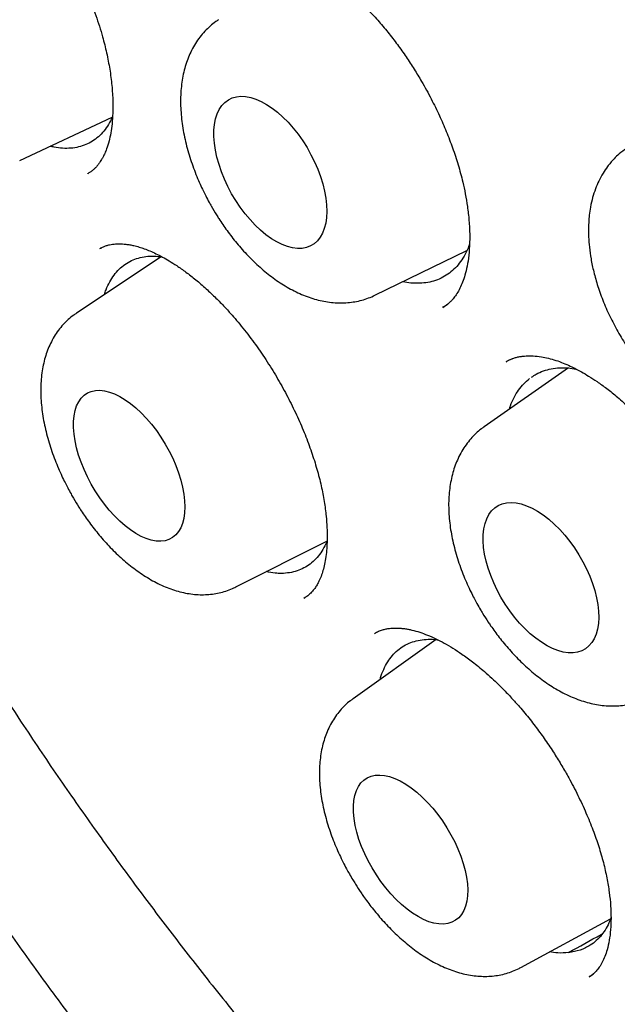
# Model space of a CAD drawing. Header units: millimetres. Extents: x 8 to 676, y 12 to 869.
# Tile 22 of 75: x 596.53 to 600.9, y 353.69 to 360.89. Entities that reach past the tile are written whole.
import ezdxf

# ---------------------------------------------------------------- set-up
doc = ezdxf.new("R2010")
doc.units = ezdxf.units.MM

msp = doc.modelspace()

# ---------------------------------------------------------------- linework, layer by layer
at = {"color": 7, "linetype": 'Continuous', "lineweight": 30}
for p, q in [((596.5332, 359.8576), (597.2091, 360.1724)), ((597.0296, 359.7607), (597.0282, 359.7601)), ((597.1186, 359.2125), (597.1332, 359.2192)), ((597.5671, 359.1533), (596.9474, 358.7402)), ((599.1286, 358.8714), (599.801, 359.1994)), ((599.6298, 358.7863), (599.6239, 358.7822)), ((599.6243, 358.7816), (599.6629, 358.8079)), ((600.0892, 358.3848), (600.0907, 358.3856)), ((600.133, 358.4076), (600.0895, 358.3858)), ((600.5436, 358.3397), (599.9285, 357.9105)), ((598.1132, 356.7389), (598.7778, 357.0739)), ((598.6188, 356.6616), (598.6085, 356.6542)), ((599.576, 356.3536), (598.9689, 355.9213)), ((599.1273, 356.3989), (599.1324, 356.4024)), ((600.1953, 353.9567), (600.8503, 354.3123)), ((600.7012, 353.8941), (600.6944, 353.8894)), ((600.695, 353.8881), (600.7261, 353.9112))]:
    msp.add_line(p, q, dxfattribs=at)
at = {"color": 7, "linetype": 'Continuous', "lineweight": 30, "flags": 128}
for points in [[(597.9527, 360.0314), (597.9529, 360.0776), (597.957, 360.1209), (597.9649, 360.1609), (597.9765, 360.1973), (597.9918, 360.2296), (598.0105, 360.2577), (598.0326, 360.2812), (598.0577, 360.2999), (598.0857, 360.3137), (598.1163, 360.3224), (598.1493, 360.3259), (598.1842, 360.3243), (598.2209, 360.3174), (598.2588, 360.3055), (598.2978, 360.2885), (598.3374, 360.2667), (598.3772, 360.2402), (598.417, 360.2094), (598.4562, 360.1744), (598.4946, 360.1357), (598.5318, 360.0935), (598.5674, 360.0484), (598.6011, 360.0006), (598.6326, 359.9506), (598.6616, 359.899), (598.6879, 359.8462), (598.7111, 359.7926), (598.7311, 359.7388), (598.7477, 359.6854), (598.7607, 359.6327), (598.77, 359.5812), (598.7755, 359.5316), (598.7772, 359.4841), (598.775, 359.4393), (598.769, 359.3976), (598.7592, 359.3594), (598.7458, 359.325), (598.7287, 359.2948), (598.7083, 359.269), (598.6847, 359.2478), (598.6581, 359.2316), (598.6287, 359.2203), (598.5969, 359.2142), (598.5629, 359.2132), (598.5271, 359.2175), (598.4898, 359.2269), (598.4513, 359.2414), (598.4119, 359.2608), (598.3722, 359.285), (598.3323, 359.3136), (598.2928, 359.3466), (598.2539, 359.3835), (598.2161, 359.424), (598.1797, 359.4677), (598.145, 359.5142), (598.1123, 359.5631), (598.082, 359.614), (598.0544, 359.6663), (598.0296, 359.7195), (598.008, 359.7733), (597.9897, 359.827), (597.9748, 359.8801), (597.9637, 359.9322), (597.9563, 359.9828), (597.9527, 360.0314)], [(597.3043, 358.1074), (597.3436, 358.0794), (597.3829, 358.0471), (597.4216, 358.0109), (597.4596, 357.9711), (597.4963, 357.928), (597.5316, 357.8821), (597.5649, 357.8338), (597.5961, 357.7836), (597.6249, 357.7318), (597.6509, 357.6791), (597.674, 357.6258), (597.6939, 357.5726), (597.7104, 357.5198), (597.7233, 357.468), (597.7327, 357.4177), (597.7383, 357.3693), (597.7401, 357.3233), (597.7381, 357.2801), (597.7324, 357.2401), (597.7229, 357.2037), (597.7097, 357.1712), (597.6931, 357.143), (597.6731, 357.1192), (597.6499, 357.1002), (597.6238, 357.0861), (597.5949, 357.077), (597.5636, 357.073), (597.5301, 357.0742), (597.4948, 357.0805), (597.458, 357.0919), (597.4201, 357.1082), (597.3813, 357.1294), (597.342, 357.1552), (597.3027, 357.1854), (597.2637, 357.2197), (597.2253, 357.2578), (597.1879, 357.2993), (597.1519, 357.3438), (597.1175, 357.391), (597.0852, 357.4403), (597.0552, 357.4913), (597.0277, 357.5436), (597.0032, 357.5967), (596.9817, 357.65), (596.9635, 357.7031), (596.9487, 357.7554), (596.9375, 357.8066), (596.9301, 357.856), (596.9263, 357.9033), (596.9264, 357.9479), (596.9303, 357.9896), (596.9379, 358.0278), (596.9492, 358.0623), (596.9641, 358.0927), (596.9825, 358.1187), (597.0041, 358.1401), (597.0288, 358.1567), (597.0563, 358.1683), (597.0865, 358.1748), (597.1189, 358.1762), (597.1533, 358.1725), (597.1894, 358.1636), (597.2268, 358.1498), (597.2653, 358.131), (597.3043, 358.1074)], [(600.3183, 357.2925), (600.3591, 357.2654), (600.3998, 357.234), (600.4399, 357.1986), (600.4791, 357.1595), (600.5171, 357.1172), (600.5534, 357.0719), (600.5877, 357.0242), (600.6197, 356.9745), (600.6492, 356.9231), (600.6758, 356.8707), (600.6992, 356.8177), (600.7194, 356.7646), (600.736, 356.7119), (600.7489, 356.6601), (600.7581, 356.6096), (600.7634, 356.561), (600.7647, 356.5146), (600.7621, 356.471), (600.7556, 356.4306), (600.7452, 356.3936), (600.731, 356.3605), (600.7133, 356.3316), (600.692, 356.3071), (600.6675, 356.2872), (600.64, 356.2722), (600.6097, 356.2622), (600.5768, 356.2573), (600.5418, 356.2575), (600.505, 356.2629), (600.4666, 356.2733), (600.4271, 356.2887), (600.3867, 356.3089), (600.346, 356.3338), (600.3052, 356.3631), (600.2647, 356.3966), (600.225, 356.4338), (600.1864, 356.4746), (600.1493, 356.5184), (600.1139, 356.565), (600.0807, 356.6138), (600.0499, 356.6644), (600.0218, 356.7163), (599.9968, 356.7691), (599.975, 356.8222), (599.9566, 356.8752), (599.9418, 356.9275), (599.9307, 356.9787), (599.9235, 357.0283), (599.9202, 357.0759), (599.9208, 357.1209), (599.9254, 357.163), (599.9339, 357.2017), (599.9461, 357.2368), (599.9621, 357.2678), (599.9816, 357.2946), (600.0045, 357.3168), (600.0306, 357.3342), (600.0596, 357.3467), (600.0912, 357.3542), (600.1251, 357.3565), (600.1611, 357.3538), (600.1987, 357.3459), (600.2378, 357.3329), (600.2777, 357.3151), (600.3183, 357.2925)], [(599.3541, 355.2971), (599.3944, 355.2697), (599.4347, 355.238), (599.4745, 355.2024), (599.5136, 355.1633), (599.5515, 355.1209), (599.5879, 355.0757), (599.6224, 355.0281), (599.6548, 354.9785), (599.6847, 354.9274), (599.7118, 354.8754), (599.7359, 354.8228), (599.7568, 354.7701), (599.7742, 354.7179), (599.7881, 354.6667), (599.7982, 354.6169), (599.8045, 354.5689), (599.8069, 354.5233), (599.8054, 354.4805), (599.8001, 354.4408), (599.7909, 354.4046), (599.778, 354.3723), (599.7614, 354.3441), (599.7413, 354.3204), (599.718, 354.3014), (599.6916, 354.2872), (599.6624, 354.2779), (599.6306, 354.2737), (599.5966, 354.2746), (599.5606, 354.2805), (599.5231, 354.2915), (599.4842, 354.3074), (599.4445, 354.3281), (599.4043, 354.3533), (599.364, 354.3829), (599.3239, 354.4166), (599.2843, 354.454), (599.2458, 354.4948), (599.2086, 354.5387), (599.1731, 354.5851), (599.1396, 354.6338), (599.1085, 354.6842), (599.0799, 354.7358), (599.0543, 354.7882), (599.0318, 354.8409), (599.0126, 354.8933), (598.9969, 354.9451), (598.9849, 354.9957), (598.9767, 355.0446), (598.9723, 355.0915), (598.9719, 355.1358), (598.9753, 355.1771), (598.9826, 355.2151), (598.9936, 355.2493), (599.0084, 355.2796), (599.0267, 355.3056), (599.0485, 355.327), (599.0734, 355.3436), (599.1012, 355.3554), (599.1317, 355.3621), (599.1647, 355.3638), (599.1997, 355.3604), (599.2365, 355.3519), (599.2747, 355.3384), (599.314, 355.3201), (599.3541, 355.2971)]]:
    msp.add_lwpolyline(points, dxfattribs=at)
at = {"color": 7, "linetype": 'Continuous', "lineweight": 30}
for points, knots in [([(597.6191, 378.2356), (597.6074, 378.2344), (597.5798, 378.2314), (597.5358, 378.2263), (597.4843, 378.22), (597.4265, 378.2126), (597.363, 378.204), (597.2921, 378.1937), (597.2144, 378.1818), (597.1071, 378.164), (596.9745, 378.1397), (596.8126, 378.1061), (596.6499, 378.068), (596.4875, 378.0256), (596.3596, 377.9888), (596.2654, 377.9598), (596.2047, 377.9404), (596.1535, 377.9236), (596.1117, 377.9095), (596.079, 377.8982), (596.0495, 377.8879), (596.017, 377.8764), (595.9761, 377.8615), (595.9266, 377.8432), (595.8684, 377.821), (595.8013, 377.7946), (595.7254, 377.7637), (595.6421, 377.7284), (595.5538, 377.6894), (595.4331, 377.6337), (595.2813, 377.5592), (595.099, 377.462), (594.9147, 377.3555), (594.7689, 377.2643), (594.6638, 377.1948), (594.602, 377.1529), (594.5485, 377.1156), (594.5051, 377.0847), (594.4708, 377.06), (594.4425, 377.0393), (594.4127, 377.0173), (594.3766, 376.9902), (594.3317, 376.956), (594.2746, 376.9116), (594.2082, 376.8586), (594.1367, 376.7997), (594.067, 376.7407), (593.9834, 376.6678), (593.8881, 376.5814), (593.7832, 376.4819), (593.6862, 376.3859), (593.5962, 376.2933), (593.5135, 376.2048), (593.4382, 376.1215), (593.3711, 376.0447), (593.3119, 375.9752), (593.2604, 375.9131), (593.2164, 375.8589), (593.18, 375.8132), (593.1463, 375.7702), (593.1106, 375.7241), (593.0682, 375.6681), (593.0207, 375.6041), (592.9533, 375.511), (592.8682, 375.3891), (592.7706, 375.2417), (592.6757, 375.091), (592.5827, 374.9356), (592.4874, 374.7677), (592.3896, 374.5851), (592.29, 374.3871), (592.2109, 374.2188), (592.152, 374.0869), (592.1132, 373.9975), (592.0765, 373.9105), (592.0416, 373.8251), (592.0095, 373.7447), (591.9808, 373.6706), (591.9572, 373.6085), (591.9387, 373.5586), (591.925, 373.5212), (591.9147, 373.4927), (591.9045, 373.4646), (591.8916, 373.4282), (591.8749, 373.3808), (591.8557, 373.3251), (591.8351, 373.2641), (591.8087, 373.184), (591.7761, 373.0823), (591.7374, 372.9561), (591.6946, 372.8099), (591.6489, 372.6445), (591.602, 372.4632), (591.5572, 372.2771), (591.5151, 372.0884), (591.4756, 371.8972), (591.422, 371.6152), (591.3604, 371.237), (591.3095, 370.8344), (591.2767, 370.5058), (591.2564, 370.2597), (591.2406, 370.0207), (591.2289, 369.7895), (591.2218, 369.5925), (591.2178, 369.4288), (591.2156, 369.2967), (591.2145, 369.1681), (591.2144, 369.0547), (591.2149, 368.9605), (591.2156, 368.8893), (591.2163, 368.8333), (591.217, 368.7912), (591.2177, 368.7544), (591.2185, 368.7132), (591.2198, 368.6593), (591.2217, 368.5847), (591.2246, 368.4921), (591.2286, 368.3842), (591.2336, 368.2706), (591.2395, 368.1516), (591.2477, 368.0055), (591.2591, 367.8299), (591.2748, 367.6223), (591.2939, 367.4022), (591.3168, 367.1695), (591.3437, 366.926), (591.3852, 366.5878), (591.4463, 366.1557), (591.5339, 365.6284), (591.6355, 365.0949), (591.7507, 364.5573), (591.8796, 364.0169), (592.0014, 363.5519), (592.1089, 363.169), (592.1955, 362.8743), (592.2808, 362.5953), (592.3645, 362.3321), (592.4457, 362.0847), (592.5241, 361.8533), (592.5992, 361.6378), (592.6667, 361.4489), (592.7282, 361.28), (592.7867, 361.1224), (592.8494, 360.9566), (592.9171, 360.7808), (592.9901, 360.595), (593.0686, 360.3993), (593.1557, 360.1864), (593.2523, 359.9558), (593.3591, 359.7072), (593.4735, 359.4474), (593.5948, 359.1789), (593.7537, 358.8362), (593.9503, 358.427), (594.186, 357.9577), (594.4254, 357.5003), (594.6682, 357.0548), (594.9065, 356.6337), (595.1397, 356.2361), (595.3684, 355.8585), (595.603, 355.4834), (595.8463, 355.1065), (596.0994, 354.7268), (596.3621, 354.3451), (596.6364, 353.9593), (596.9223, 353.5704), (597.22, 353.1788), (597.4817, 352.8462), (597.7003, 352.5758), (597.8693, 352.3708), (598.0297, 352.1799), (598.1826, 352.001), (598.3276, 351.834), (598.4644, 351.679), (598.591, 351.5376), (598.7072, 351.4095), (598.7994, 351.3091), (598.8723, 351.2305), (598.9325, 351.1659), (599.0008, 351.0931), (599.0793, 351.0102), (599.1675, 350.9178), (599.2655, 350.8164), (599.3731, 350.7061), (599.4911, 350.5867), (599.6261, 350.4519), (599.7794, 350.3013), (599.952, 350.1348), (600.1382, 349.9588), (600.3381, 349.7739), (600.5502, 349.5822), (600.7746, 349.3844), (601.0113, 349.1814), (601.2615, 348.9727), (601.5067, 348.7744), (601.7452, 348.5872), (601.9754, 348.4114), (602.2146, 348.2342), (602.4629, 348.0559), (602.719, 347.8783), (602.9826, 347.7019), (603.2539, 347.5274), (603.5344, 347.3537), (603.7245, 347.2424), (603.8212, 347.1859)], [0, 0, 0, 0, 0.001011, 0.002392, 0.004147, 0.006013, 0.008173, 0.01063, 0.013383, 0.016365, 0.02211, 0.027645, 0.033954, 0.039953, 0.045636, 0.048278, 0.050573, 0.052514, 0.054102, 0.055337, 0.056253, 0.057485, 0.059046, 0.060936, 0.063154, 0.06575, 0.068686, 0.071961, 0.075486, 0.079074, 0.086286, 0.093718, 0.101373, 0.109252, 0.112268, 0.114948, 0.117289, 0.11929, 0.120679, 0.121839, 0.123051, 0.124667, 0.12669, 0.129121, 0.132451, 0.135801, 0.139058, 0.142224, 0.147646, 0.152769, 0.15759, 0.162106, 0.166398, 0.170332, 0.173887, 0.177062, 0.179857, 0.182272, 0.184308, 0.185912, 0.187921, 0.190337, 0.19315, 0.196122, 0.202119, 0.208329, 0.214055, 0.220071, 0.226468, 0.23324, 0.240499, 0.248129, 0.251226, 0.254379, 0.257446, 0.260218, 0.263131, 0.265625, 0.267701, 0.269359, 0.2706, 0.271425, 0.272183, 0.273388, 0.275022, 0.276861, 0.278849, 0.280985, 0.284641, 0.288664, 0.293052, 0.298485, 0.304145, 0.309814, 0.315492, 0.32118, 0.326881, 0.340384, 0.353966, 0.360966, 0.367733, 0.374226, 0.380448, 0.386402, 0.389989, 0.393472, 0.396854, 0.400122, 0.40237, 0.40422, 0.405673, 0.406729, 0.407493, 0.40853, 0.409924, 0.411675, 0.414295, 0.417071, 0.419975, 0.423006, 0.426166, 0.431104, 0.436326, 0.441834, 0.447629, 0.453712, 0.459921, 0.472628, 0.485423, 0.498273, 0.511129, 0.523965, 0.536806, 0.544131, 0.551075, 0.557641, 0.56383, 0.569645, 0.575084, 0.58015, 0.584841, 0.588402, 0.592064, 0.595966, 0.600106, 0.604485, 0.609101, 0.613954, 0.619564, 0.625456, 0.631622, 0.638056, 0.644615, 0.656146, 0.667454, 0.67855, 0.689444, 0.700143, 0.709708, 0.719124, 0.72858, 0.738231, 0.748072, 0.758082, 0.768241, 0.778805, 0.789517, 0.80038, 0.806574, 0.812422, 0.817924, 0.823082, 0.828049, 0.83265, 0.836884, 0.840751, 0.84425, 0.84605, 0.847965, 0.850207, 0.85278, 0.855684, 0.858858, 0.862353, 0.866168, 0.870302, 0.875404, 0.880916, 0.886832, 0.893147, 0.899861, 0.906841, 0.914207, 0.921958, 0.930097, 0.936891, 0.943937, 0.951239, 0.958799, 0.966622, 0.974565, 0.982771, 0.991247, 1, 1, 1, 1]), ([(597.8851, 376.8415), (597.8919, 376.8422), (597.9069, 376.8438), (597.9396, 376.8476), (597.982, 376.8518), (598.0351, 376.8561), (598.1058, 376.8605), (598.1921, 376.8649), (598.2937, 376.8685), (598.4068, 376.8708), (598.532, 376.8713), (598.6699, 376.8693), (598.8182, 376.8642), (598.977, 376.8556), (599.1466, 376.8427), (599.3131, 376.8263), (599.4753, 376.8069), (599.6317, 376.7853), (599.795, 376.7596), (599.9653, 376.7294), (600.1418, 376.6945), (600.3194, 376.6557), (600.4925, 376.6144), (600.6563, 376.5722), (600.8103, 376.5298), (600.9543, 376.4878), (601.0882, 376.4468), (601.2181, 376.4051), (601.3428, 376.3634), (601.4607, 376.3225), (601.5641, 376.2854), (601.6483, 376.2543), (601.7151, 376.2291), (601.7662, 376.2095), (601.8081, 376.1933), (601.8415, 376.1802), (601.8705, 376.1688), (601.9029, 376.156), (601.9444, 376.1393), (601.998, 376.1176), (602.0624, 376.0911), (602.2048, 376.0314), (602.4232, 375.9358), (602.735, 375.7903), (603.0708, 375.6225), (603.4311, 375.4298), (603.7321, 375.2578), (603.9721, 375.1143), (604.151, 375.0042), (604.3351, 374.8876), (604.5274, 374.7621), (604.7297, 374.6262), (604.9419, 374.4792), (605.1639, 374.3206), (605.3994, 374.1469), (605.6486, 373.9569), (605.9115, 373.7495), (606.1842, 373.5266), (606.4665, 373.2877), (606.7579, 373.0319), (607.0426, 372.7728), (607.3194, 372.5121), (607.5875, 372.2514), (607.861, 371.9767), (608.1394, 371.6877), (608.4224, 371.384), (608.7095, 371.0653), (609.0002, 370.7313), (609.2834, 370.3943), (609.5587, 370.0555), (609.8257, 369.716), (610.0938, 369.3635), (610.3609, 369.0002), (610.6221, 368.6326), (610.8741, 368.2654), (611.1159, 367.9012), (611.3489, 367.5382), (611.595, 367.1419), (611.8517, 366.7125), (612.1161, 366.2508), (612.3665, 365.7942), (612.6033, 365.3434), (612.8267, 364.8992), (613.0371, 364.4621), (613.2348, 364.0327), (613.4203, 363.6115), (613.5939, 363.1989), (613.756, 362.7954), (613.9071, 362.4013), (614.0476, 362.0169), (614.1779, 361.6425), (614.2977, 361.2807), (614.4076, 360.9315), (614.5083, 360.595), (614.6015, 360.2663), (614.6891, 359.9403), (614.7722, 359.6122), (614.8513, 359.2792), (614.9261, 358.9416), (615.0023, 358.5696), (615.078, 358.1629), (615.1503, 357.7216), (615.2132, 357.2751), (615.2661, 356.8241), (615.304, 356.414), (615.3299, 356.0453), (615.3468, 355.7182), (615.3572, 355.3902), (615.3609, 355.0622), (615.3579, 354.7635), (615.3504, 354.5004), (615.3404, 354.2784), (615.3283, 354.0752), (615.3146, 353.8905), (615.3001, 353.7239), (615.2853, 353.5748), (615.2708, 353.4431), (615.2571, 353.3284), (615.2444, 353.2303), (615.2343, 353.1556), (615.2265, 353.1008), (615.2209, 353.0623), (615.2155, 353.0257), (615.2091, 352.9836), (615.2006, 352.9289), (615.1902, 352.8643), (615.1781, 352.7918), (615.1645, 352.7133), (615.1485, 352.6249), (615.13, 352.5272), (615.1091, 352.4227), (615.0757, 352.2634), (615.0272, 352.0508), (614.962, 351.7957), (614.8912, 351.5461), (614.8152, 351.3029), (614.731, 351.0575), (614.6494, 350.8405), (614.5728, 350.6516), (614.5034, 350.4905), (614.43, 350.3296), (614.3536, 350.1718), (614.277, 350.0223), (614.2031, 349.8859), (614.1336, 349.7636), (614.069, 349.6551), (614.0099, 349.5596), (613.9566, 349.4766), (613.9096, 349.4058), (613.8694, 349.3467), (613.836, 349.2986), (613.8167, 349.2712), (613.8081, 349.2591)], [0, 0, 0, 0, 0.001223, 0.002734, 0.004542, 0.006653, 0.009066, 0.012547, 0.016328, 0.02041, 0.025107, 0.030148, 0.035532, 0.041261, 0.047333, 0.053749, 0.059031, 0.064526, 0.070234, 0.076153, 0.082286, 0.088532, 0.09447, 0.100052, 0.105278, 0.110147, 0.11466, 0.118816, 0.123257, 0.127203, 0.130654, 0.133609, 0.135631, 0.137331, 0.138709, 0.139803, 0.140669, 0.141599, 0.143023, 0.144802, 0.146935, 0.149423, 0.158944, 0.168589, 0.180232, 0.192051, 0.204045, 0.209831, 0.215658, 0.221637, 0.227949, 0.234595, 0.241575, 0.248891, 0.256541, 0.264914, 0.273654, 0.282762, 0.292237, 0.30208, 0.31229, 0.321281, 0.33054, 0.340065, 0.349858, 0.359917, 0.370244, 0.380837, 0.391697, 0.401655, 0.411827, 0.422213, 0.432813, 0.443437, 0.453718, 0.463848, 0.473827, 0.483654, 0.496191, 0.508472, 0.520498, 0.532269, 0.543784, 0.555044, 0.566048, 0.576797, 0.58729, 0.597527, 0.607509, 0.617235, 0.626705, 0.63592, 0.644702, 0.653239, 0.661529, 0.669761, 0.678144, 0.686678, 0.695364, 0.704202, 0.715526, 0.72709, 0.738893, 0.750934, 0.763215, 0.772113, 0.781133, 0.790273, 0.799535, 0.808881, 0.815849, 0.822323, 0.828303, 0.83379, 0.838784, 0.843285, 0.847292, 0.850806, 0.853828, 0.856356, 0.857744, 0.85894, 0.859956, 0.861171, 0.862889, 0.865108, 0.867274, 0.869768, 0.872592, 0.875746, 0.879193, 0.882735, 0.891325, 0.900257, 0.908521, 0.917056, 0.925863, 0.934943, 0.940984, 0.94714, 0.953411, 0.959793, 0.965938, 0.97161, 0.97681, 0.981537, 0.985793, 0.989577, 0.992889, 0.99573, 0.9981, 1, 1, 1, 1]), ([(598.1533, 376.6385), (598.1427, 376.6375), (598.1178, 376.6352), (598.0775, 376.6311), (598.0277, 376.6256), (597.9693, 376.6188), (597.9024, 376.6104), (597.8273, 376.6002), (597.7437, 376.5878), (597.6525, 376.573), (597.5277, 376.5509), (597.3768, 376.5205), (597.2124, 376.4822), (597.0662, 376.4439), (596.9368, 376.4067), (596.8177, 376.3696), (596.7081, 376.3329), (596.6081, 376.2972), (596.5177, 376.2631), (596.4371, 376.2312), (596.3605, 376.1996), (596.2808, 376.1654), (596.1916, 376.1253), (596.0894, 376.0771), (595.9756, 376.0203), (595.8516, 375.9547), (595.7492, 375.897), (595.6701, 375.8503), (595.6158, 375.8175), (595.5606, 375.7832), (595.505, 375.7478), (595.4515, 375.7128), (595.4022, 375.6798), (595.3592, 375.6503), (595.3222, 375.6245), (595.2913, 375.6026), (595.2664, 375.5846), (595.2462, 375.57), (595.2229, 375.5529), (595.191, 375.5293), (595.1464, 375.4957), (595.0929, 375.4544), (595.0309, 375.4052), (594.9621, 375.349), (594.8894, 375.2875), (594.8031, 375.2119), (594.7073, 375.1244), (594.607, 375.028), (594.5155, 374.936), (594.4322, 374.8486), (594.3538, 374.7631), (594.2829, 374.6828), (594.2198, 374.6089), (594.1644, 374.5421), (594.1141, 374.4797), (594.0666, 374.4194), (594.0199, 374.3586), (593.9725, 374.2952), (593.9172, 374.2195), (593.8533, 374.129), (593.7803, 374.0214), (593.7043, 373.9045), (593.6257, 373.7779), (593.5453, 373.6419), (593.4636, 373.4962), (593.3809, 373.3404), (593.3117, 373.2021), (593.2555, 373.0843), (593.2119, 372.9899), (593.1689, 372.8935), (593.1283, 372.799), (593.0914, 372.7103), (593.0601, 372.6328), (593.034, 372.5662), (593.0125, 372.5103), (592.9945, 372.4624), (592.9798, 372.4228), (592.9683, 372.3914), (592.958, 372.3631), (592.9466, 372.3311), (592.9316, 372.2887), (592.9128, 372.2345), (592.8913, 372.1712), (592.8676, 372.0995), (592.8424, 372.021), (592.8162, 371.9367), (592.7901, 371.85), (592.765, 371.7634), (592.7408, 371.6772), (592.7176, 371.5912), (592.6817, 371.454), (592.636, 371.2661), (592.5835, 371.0263), (592.536, 370.7835), (592.4924, 370.5307), (592.4558, 370.2858), (592.4255, 370.0506), (592.4007, 369.8281), (592.3821, 369.6285), (592.3685, 369.4561), (592.3592, 369.3188), (592.3517, 369.1902), (592.3461, 369.0777), (592.342, 368.9809), (592.3391, 368.899), (592.3369, 368.8277), (592.3353, 368.7671), (592.3342, 368.7173), (592.3335, 368.6781), (592.3329, 368.6474), (592.3324, 368.6096), (592.3317, 368.5564), (592.3311, 368.4815), (592.3309, 368.392), (592.3313, 368.2876), (592.3326, 368.1683), (592.3352, 368.0345), (592.3405, 367.848), (592.3504, 367.6076), (592.3678, 367.3108), (592.392, 366.9957), (592.4237, 366.6619), (592.4641, 366.3093), (592.5139, 365.9376), (592.572, 365.5618), (592.6378, 365.1834), (592.7111, 364.8037), (592.795, 364.4087), (592.8903, 363.9985), (592.997, 363.576), (593.1158, 363.1415), (593.247, 362.6954), (593.3921, 362.2356), (593.5435, 361.7873), (593.6995, 361.3522), (593.8577, 360.9339), (594.025, 360.5137), (594.1995, 360.0964), (594.3799, 359.6846), (594.5767, 359.2549), (594.7908, 358.8086), (595.023, 358.3469), (595.2613, 357.8945), (595.5064, 357.449), (595.758, 357.0108), (596.0156, 356.5804), (596.2771, 356.1606), (596.5421, 355.7517), (596.8083, 355.3562), (597.0754, 354.9739), (597.3426, 354.6047), (597.6113, 354.2465), (597.8929, 353.8837), (598.1875, 353.5178), (598.4948, 353.1504), (598.8018, 352.7971), (599.108, 352.4577), (599.4129, 352.1321), (599.7159, 351.8202), (600.0168, 351.5218), (600.3288, 351.2235), (600.653, 350.9255), (600.9915, 350.6274), (601.3322, 350.3401), (601.676, 350.0629), (602.0226, 349.7962), (602.3718, 349.5402), (602.7208, 349.2969), (603.0694, 349.0664), (603.4032, 348.8573), (603.6378, 348.7182), (603.7725, 348.6408), (603.82, 348.6137), (603.8633, 348.5892), (603.8986, 348.5694), (603.9322, 348.5506), (603.9718, 348.5287), (604.0253, 348.4992), (604.0911, 348.4634), (604.1669, 348.4227), (604.2495, 348.379), (604.336, 348.334), (604.45, 348.2757), (604.5937, 348.2041), (604.7693, 348.1197), (604.9551, 348.0338), (605.1683, 347.9393), (605.404, 347.8404), (605.6568, 347.741), (605.9042, 347.6502), (606.1459, 347.5678), (606.3821, 347.4934), (606.612, 347.4267), (606.8051, 347.3756), (606.9596, 347.3377), (607.0742, 347.3111), (607.1775, 347.2885), (607.2694, 347.2694), (607.3499, 347.2535), (607.4223, 347.2398), (607.4914, 347.2273), (607.5619, 347.2151), (607.6441, 347.2016), (607.7403, 347.1868), (607.8524, 347.171), (607.9738, 347.1557), (608.1043, 347.1413), (608.2432, 347.1283), (608.3917, 347.1171), (608.5509, 347.1082), (608.7222, 347.1025), (608.8885, 347.101), (609.0478, 347.1031), (609.1984, 347.1083), (609.3259, 347.1155), (609.4272, 347.1231), (609.4981, 347.1291), (609.5629, 347.1353), (609.6203, 347.1413), (609.6705, 347.147), (609.7135, 347.1522), (609.7493, 347.1568), (609.7818, 347.1611), (609.8167, 347.1659), (609.8594, 347.172), (609.9122, 347.18), (609.9744, 347.19), (610.0432, 347.2018), (610.1414, 347.2199), (610.2624, 347.2444), (610.4022, 347.2764), (610.5318, 347.3092), (610.6514, 347.3423), (610.7612, 347.3751), (610.8667, 347.4088), (610.9671, 347.4429), (611.0614, 347.477), (611.1438, 347.5083), (611.2066, 347.5332), (611.2524, 347.5519), (611.2843, 347.5652), (611.3163, 347.5788), (611.3525, 347.5943), (611.3962, 347.6135), (611.4479, 347.6368), (611.5059, 347.6637), (611.5675, 347.6932), (611.6458, 347.732), (611.7387, 347.7799), (611.8457, 347.8382), (611.9526, 347.8995), (612.0433, 347.9543), (612.1193, 348.002), (612.1799, 348.0411), (612.2415, 348.0821), (612.3042, 348.1251), (612.3666, 348.1691), (612.4242, 348.2109), (612.474, 348.2479), (612.5142, 348.2785), (612.5461, 348.3032), (612.57, 348.3219), (612.5909, 348.3385), (612.6144, 348.3572), (612.6458, 348.3825), (612.6857, 348.4153), (612.7338, 348.4557), (612.7901, 348.504), (612.8542, 348.5606), (612.9223, 348.6228), (612.9937, 348.6902), (613.0662, 348.761), (613.1397, 348.8353), (613.2112, 348.9103), (613.2794, 348.9841), (613.3442, 349.0567), (613.4058, 349.1279), (613.4747, 349.2098), (613.5491, 349.3017), (613.6278, 349.403), (613.6996, 349.499), (613.7448, 349.5624), (613.7664, 349.5928)], [0, 0, 0, 0, 0.000761, 0.001787, 0.00308, 0.004641, 0.006437, 0.008492, 0.010805, 0.013379, 0.016153, 0.021405, 0.026316, 0.030413, 0.034238, 0.03779, 0.04107, 0.044132, 0.046898, 0.049367, 0.051579, 0.054012, 0.056802, 0.05995, 0.063662, 0.067667, 0.071964, 0.073732, 0.075544, 0.077402, 0.079304, 0.081193, 0.08289, 0.084381, 0.085667, 0.086748, 0.087623, 0.088293, 0.088879, 0.090097, 0.091687, 0.093649, 0.095869, 0.098429, 0.10122, 0.103964, 0.108157, 0.112202, 0.115688, 0.119057, 0.122308, 0.125361, 0.127964, 0.130353, 0.132527, 0.134566, 0.136656, 0.138806, 0.14103, 0.144289, 0.147784, 0.151517, 0.15548, 0.159652, 0.16403, 0.168615, 0.173406, 0.175998, 0.178647, 0.181352, 0.184025, 0.186438, 0.188581, 0.190292, 0.19178, 0.193045, 0.194089, 0.19491, 0.195514, 0.196315, 0.197419, 0.198825, 0.200533, 0.202314, 0.204337, 0.206529, 0.208707, 0.210864, 0.212998, 0.21511, 0.217199, 0.223046, 0.228709, 0.234253, 0.240042, 0.246138, 0.250878, 0.255788, 0.260868, 0.263941, 0.266967, 0.269715, 0.272175, 0.274129, 0.275854, 0.277351, 0.278618, 0.279657, 0.280473, 0.281072, 0.281578, 0.282832, 0.284385, 0.286236, 0.288385, 0.290832, 0.293578, 0.296578, 0.302202, 0.308139, 0.31439, 0.320955, 0.327832, 0.335024, 0.342529, 0.349479, 0.356678, 0.364125, 0.371822, 0.379767, 0.387812, 0.396097, 0.404622, 0.413387, 0.421012, 0.42881, 0.436662, 0.444436, 0.452132, 0.459751, 0.46863, 0.477402, 0.486065, 0.494621, 0.503221, 0.511709, 0.520086, 0.528351, 0.536505, 0.544404, 0.552195, 0.559879, 0.567455, 0.575933, 0.584273, 0.592473, 0.600535, 0.608457, 0.616241, 0.623886, 0.631392, 0.6398, 0.648136, 0.656489, 0.664859, 0.673246, 0.68165, 0.690072, 0.698342, 0.70663, 0.713937, 0.715086, 0.716236, 0.71733, 0.718174, 0.718754, 0.719729, 0.721003, 0.722576, 0.724435, 0.726417, 0.72848, 0.730624, 0.734568, 0.73876, 0.743197, 0.747882, 0.754069, 0.760153, 0.766123, 0.77198, 0.777722, 0.78335, 0.788835, 0.791941, 0.794774, 0.797333, 0.799617, 0.801628, 0.803346, 0.805041, 0.806805, 0.808644, 0.811229, 0.814059, 0.817134, 0.820454, 0.824019, 0.827791, 0.831906, 0.836367, 0.841174, 0.844989, 0.848996, 0.853197, 0.855244, 0.857199, 0.85896, 0.860528, 0.861901, 0.86308, 0.864066, 0.86486, 0.86576, 0.866952, 0.868407, 0.870144, 0.872146, 0.874169, 0.878416, 0.882408, 0.886145, 0.889626, 0.892852, 0.895823, 0.899002, 0.901844, 0.904348, 0.906514, 0.907598, 0.908573, 0.909469, 0.910568, 0.911938, 0.913547, 0.915417, 0.917413, 0.919394, 0.9229, 0.926364, 0.929815, 0.933434, 0.93544, 0.937501, 0.939619, 0.941792, 0.94402, 0.946165, 0.947893, 0.949334, 0.950487, 0.951351, 0.951937, 0.952774, 0.953932, 0.955411, 0.957212, 0.959334, 0.961778, 0.964543, 0.967226, 0.970155, 0.973172, 0.976085, 0.978894, 0.981598, 0.984199, 0.986695, 0.990407, 0.993862, 0.99706, 1, 1, 1, 1]), ([(595.6189, 362.3624), (595.6294, 362.3674), (595.6492, 362.3767), (595.6789, 362.3849), (595.7054, 362.3896), (595.7281, 362.3916), (595.7467, 362.3921), (595.7609, 362.3918), (595.7728, 362.3912), (595.7835, 362.3904), (595.7947, 362.3892), (595.8067, 362.3877), (595.8281, 362.3843), (595.8621, 362.377), (595.9114, 362.3621), (595.9668, 362.3406), (596.0248, 362.313), (596.0814, 362.2816), (596.1352, 362.248), (596.1903, 362.21), (596.2514, 362.1637), (596.3212, 362.1054), (596.3979, 362.0345), (596.4771, 361.9533), (596.5542, 361.866), (596.6256, 361.7774), (596.6948, 361.6839), (596.7607, 361.5869), (596.8221, 361.4882), (596.8755, 361.3953), (596.9227, 361.3066), (596.9755, 361.1995), (597.0332, 361.0696), (597.0916, 360.9159), (597.1366, 360.7726), (597.1694, 360.641), (597.1923, 360.5218), (597.2077, 360.4033), (597.2144, 360.2959), (597.2139, 360.2025), (597.2085, 360.1253), (597.199, 360.0577), (597.1859, 359.9965), (597.1709, 359.9475), (597.1556, 359.9095), (597.1433, 359.884), (597.1321, 359.864), (597.1216, 359.8473), (597.1098, 359.8307), (597.0964, 359.8141), (597.0804, 359.7967), (597.0645, 359.7827), (597.0473, 359.7701), (597.0359, 359.7635), (597.0298, 359.7599)], [0, 0, 0, 0, 0.0223517, 0.0417937, 0.0583151, 0.071897, 0.0821495, 0.0896537, 0.0948922, 0.1000612, 0.1054235, 0.1109839, 0.1168174, 0.1344182, 0.153987, 0.1751745, 0.1973888, 0.2174817, 0.2347763, 0.2522608, 0.2724495, 0.2953724, 0.3210668, 0.3483477, 0.3744734, 0.3992825, 0.4226431, 0.4487723, 0.4728359, 0.4948336, 0.5149244, 0.5348643, 0.568823, 0.6037046, 0.6395344, 0.6671842, 0.6958916, 0.725663, 0.7564639, 0.7811915, 0.8046999, 0.8269575, 0.8485253, 0.8724427, 0.8868247, 0.8995932, 0.9101968, 0.9195328, 0.9302806, 0.9398482, 0.9506195, 0.9640816, 0.9805456, 1, 1, 1, 1]), ([(598.1627, 361.3568), (598.167, 361.3594), (598.1757, 361.3645), (598.2008, 361.3762), (598.2385, 361.3864), (598.278, 361.3922), (598.3123, 361.394), (598.3428, 361.3934), (598.3754, 361.3906), (598.4143, 361.3847), (598.4575, 361.3748), (598.5049, 361.3604), (598.5537, 361.3419), (598.5999, 361.3213), (598.6423, 361.2999), (598.688, 361.2746), (598.743, 361.241), (598.8109, 361.1946), (598.8891, 361.1347), (598.9771, 361.0593), (599.0653, 360.974), (599.1489, 360.8841), (599.2235, 360.7959), (599.2929, 360.7059), (599.357, 360.6155), (599.4157, 360.5255), (599.4775, 360.4232), (599.5397, 360.3097), (599.5999, 360.1868), (599.6519, 360.0675), (599.6979, 359.9477), (599.7384, 359.8241), (599.7686, 359.7118), (599.7906, 359.6094), (599.8065, 359.5148), (599.818, 359.4129), (599.823, 359.3074), (599.82, 359.2085), (599.8107, 359.1232), (599.7965, 359.0509), (599.7796, 358.9922), (599.7606, 358.9434), (599.7401, 358.9023), (599.718, 358.8675), (599.6996, 358.8442), (599.6861, 358.8294), (599.6763, 358.8194), (599.6662, 358.8103), (599.6549, 358.8014), (599.6413, 358.792), (599.6317, 358.7862), (599.6263, 358.783)], [0, 0, 0, 0, 0.017672, 0.035971, 0.05507, 0.072971, 0.088167, 0.101298, 0.11554, 0.13101, 0.150176, 0.167867, 0.185539, 0.201537, 0.215137, 0.228168, 0.246626, 0.268214, 0.292943, 0.320815, 0.351752, 0.377779, 0.402888, 0.42708, 0.450349, 0.472703, 0.494143, 0.524575, 0.55293, 0.5796, 0.606915, 0.635279, 0.66474, 0.684991, 0.707357, 0.733294, 0.762385, 0.791944, 0.820418, 0.846011, 0.868759, 0.888719, 0.908616, 0.92675, 0.94314, 0.949106, 0.954819, 0.962012, 0.971945, 0.984615, 1, 1, 1, 1]), ([(597.987, 360.8856), (597.9797, 360.881), (597.9575, 360.867), (597.9233, 360.8388), (597.8845, 360.8013), (597.8488, 360.759), (597.8164, 360.7123), (597.7887, 360.6629), (597.7654, 360.6114), (597.7464, 360.5584), (597.7311, 360.5025), (597.7197, 360.444), (597.7121, 360.3832), (597.7084, 360.3206), (597.7086, 360.2566), (597.7125, 360.1917), (597.7199, 360.1263), (597.7306, 360.0607), (597.7445, 359.995), (597.7614, 359.9297), (597.7809, 359.8651), (597.8029, 359.8018), (597.8265, 359.7411), (597.8502, 359.686), (597.8723, 359.6385), (597.8943, 359.5943), (597.9139, 359.5571), (597.9274, 359.533), (597.9322, 359.5245)], [0, 0, 0, 0, 0.018762, 0.057487, 0.096907, 0.137266, 0.178825, 0.221863, 0.261813, 0.302784, 0.344735, 0.387528, 0.430942, 0.474714, 0.518597, 0.562345, 0.60583, 0.648984, 0.691761, 0.734107, 0.775935, 0.817047, 0.856954, 0.894139, 0.92501, 0.950875, 0.982438, 1, 1, 1, 1]), ([(597.2112, 360.1768), (597.2111, 360.1764), (597.2032, 360.1554), (597.1826, 360.1196), (597.1487, 360.0703), (597.1092, 360.0294), (597.0651, 359.9962), (597.0167, 359.9711), (596.9637, 359.9539), (596.9071, 359.945), (596.8471, 359.945), (596.7966, 359.9502), (596.7651, 359.9585), (596.7554, 359.961)], [0, 0, 0, 0, 0.001936, 0.107021, 0.21295, 0.320616, 0.424971, 0.530057, 0.635986, 0.743652, 0.847912, 0.952902, 1, 1, 1, 1]), ([(600.9664, 359.9452), (600.9487, 359.9322), (600.9167, 359.9087), (600.8788, 359.8721), (600.8507, 359.8407), (600.8239, 359.8067), (600.7943, 359.7629), (600.7648, 359.7082), (600.7393, 359.648), (600.719, 359.5846), (600.7044, 359.5201), (600.6958, 359.4615), (600.6913, 359.4106), (600.6892, 359.3581), (600.69, 359.2954), (600.6956, 359.22), (600.7077, 359.1346), (600.7278, 359.039), (600.7578, 358.9334), (600.7989, 358.8202), (600.8505, 358.7045), (600.9108, 358.5914), (600.9777, 358.4844), (601.0502, 358.3842), (601.1272, 358.2918), (601.2027, 358.2132), (601.2747, 358.1475), (601.34, 358.0949), (601.4011, 358.0515), (601.4552, 358.0176), (601.4998, 357.9928), (601.5361, 357.9746), (601.5696, 357.9593), (601.6078, 357.9435), (601.6548, 357.9268), (601.7086, 357.9114), (601.758, 357.9013), (601.7983, 357.8956), (601.8299, 357.8926), (601.8609, 357.891), (601.8932, 357.8909), (601.9297, 357.8926), (601.9729, 357.8973), (602.0255, 357.9075), (602.0866, 357.9252), (602.1279, 357.9444), (602.1501, 357.9548)], [0, 0, 0, 0, 0.02353, 0.042376, 0.056565, 0.069575, 0.090561, 0.114563, 0.13675, 0.160721, 0.185608, 0.206972, 0.222419, 0.238813, 0.261367, 0.286682, 0.314933, 0.346111, 0.380212, 0.417236, 0.455687, 0.493492, 0.530699, 0.567367, 0.603553, 0.639309, 0.667643, 0.69536, 0.720208, 0.741803, 0.760114, 0.772846, 0.784079, 0.798217, 0.815798, 0.836325, 0.857379, 0.869894, 0.880379, 0.891481, 0.903372, 0.915239, 0.930802, 0.950102, 0.973167, 1, 1, 1, 1]), ([(597.9322, 359.5245), (597.9451, 359.5022), (597.9633, 359.4709), (597.9919, 359.4258), (598.0172, 359.3876), (598.0486, 359.3431), (598.0827, 359.2976), (598.1196, 359.2515), (598.1591, 359.2056), (598.2007, 359.1606), (598.2443, 359.1169), (598.2897, 359.0749), (598.3368, 359.035), (598.3855, 358.9975), (598.4356, 358.9627), (598.4869, 358.9309), (598.5395, 358.9023), (598.5929, 358.8773), (598.647, 358.8563), (598.7015, 358.8393), (598.756, 358.8266), (598.8104, 358.8184), (598.8642, 358.8148), (598.9174, 358.8157), (598.9696, 358.8213), (599.0207, 358.8313), (599.0702, 358.8464), (599.1063, 358.8601), (599.1251, 358.87), (599.1286, 358.8719)], [0, 0, 0, 0, 0.045762, 0.064481, 0.095509, 0.127703, 0.162222, 0.198228, 0.2354, 0.273488, 0.312324, 0.351793, 0.39181, 0.432306, 0.473219, 0.514474, 0.555968, 0.597527, 0.638978, 0.680134, 0.720827, 0.760942, 0.800435, 0.839334, 0.877728, 0.915746, 0.953542, 0.991289, 1, 1, 1, 1]), ([(597.121, 359.2139), (597.1285, 359.2179), (597.1423, 359.2252), (597.1648, 359.2338), (597.1874, 359.24), (597.2117, 359.2442), (597.2318, 359.2463), (597.2496, 359.2472), (597.2662, 359.2473), (597.2851, 359.2466), (597.3091, 359.2446), (597.3368, 359.2406), (597.369, 359.234), (597.4045, 359.2245), (597.444, 359.2113), (597.4849, 359.1953), (597.529, 359.1753), (597.5763, 359.1511), (597.6269, 359.1222), (597.6842, 359.086), (597.7487, 359.0406), (597.8209, 358.9843), (597.8945, 358.9208), (597.9649, 358.8541), (598.028, 358.7892), (598.082, 358.7298), (598.1305, 358.6732), (598.1763, 358.617), (598.2226, 358.5568), (598.2822, 358.4751), (598.3528, 358.3702), (598.4305, 358.2413), (598.5007, 358.1117), (598.5636, 357.982), (598.6191, 357.8528), (598.6667, 357.7251), (598.7062, 357.6), (598.7371, 357.4788), (598.7595, 357.3634), (598.7728, 357.2619), (598.7793, 357.1743), (598.7807, 357.1005), (598.7783, 357.0341), (598.7725, 356.9722), (598.7638, 356.9179), (598.7527, 356.8693), (598.7393, 356.8259), (598.7244, 356.7894), (598.7091, 356.7593), (598.6928, 356.7327), (598.672, 356.7056), (598.6461, 356.679), (598.6249, 356.6648), (598.6136, 356.6572)], [0, 0, 0, 0, 0.021648, 0.039567, 0.053728, 0.064866, 0.074857, 0.083798, 0.091348, 0.100259, 0.111548, 0.125083, 0.137542, 0.152956, 0.167427, 0.182482, 0.198131, 0.214383, 0.231251, 0.24895, 0.270786, 0.293912, 0.318259, 0.341267, 0.361693, 0.379729, 0.394404, 0.410662, 0.426862, 0.442894, 0.474442, 0.505306, 0.535627, 0.565646, 0.595377, 0.624834, 0.654045, 0.68299, 0.711446, 0.739371, 0.761318, 0.782445, 0.80221, 0.821375, 0.842705, 0.861831, 0.880835, 0.899716, 0.913247, 0.930066, 0.950142, 0.973454, 1, 1, 1, 1]), ([(599.8198, 359.2443), (599.8185, 359.2401), (599.8101, 359.2135), (599.7888, 359.1704), (599.7561, 359.1165), (599.7176, 359.0706), (599.6743, 359.0322), (599.6258, 359.0012), (599.5729, 358.9784), (599.5161, 358.9638), (599.4559, 358.9576), (599.3943, 358.9589), (599.3515, 358.9665), (599.3312, 358.9702)], [0, 0, 0, 0, 0.01877, 0.117885, 0.218672, 0.31638, 0.414774, 0.51389, 0.614676, 0.712275, 0.810556, 0.909894, 1, 1, 1, 1]), ([(597.1531, 358.8773), (597.1566, 358.8889), (597.1668, 358.9223), (597.1899, 358.9698), (597.2217, 359.0201), (597.2587, 359.0626), (597.3012, 359.098), (597.3485, 359.1254), (597.4, 359.1448), (597.4554, 359.1558), (597.5126, 359.1594), (597.5529, 359.1549), (597.5721, 359.1528)], [0, 0, 0, 0, 0.05703, 0.164767, 0.26919, 0.374345, 0.480344, 0.588081, 0.69241, 0.797468, 0.903657, 1, 1, 1, 1]), ([(596.9476, 358.7395), (596.941, 358.7353), (596.9198, 358.7217), (596.887, 358.6941), (596.8494, 358.6569), (596.8151, 358.6151), (596.7841, 358.5689), (596.7577, 358.52), (596.7358, 358.469), (596.7182, 358.4165), (596.7044, 358.3611), (596.6943, 358.303), (596.6883, 358.2426), (596.6861, 358.1804), (596.6878, 358.1169), (596.6931, 358.0527), (596.7019, 357.9879), (596.714, 357.923), (596.7291, 357.8581), (596.7471, 357.7936), (596.7677, 357.7297), (596.7906, 357.667), (596.8151, 357.6068), (596.8397, 357.5516), (596.8627, 357.5041), (596.885, 357.4606), (596.9055, 357.4227), (596.9199, 357.3977), (596.9258, 357.3874)], [0, 0, 0, 0, 0.017319, 0.055439, 0.094264, 0.134051, 0.175091, 0.217696, 0.257383, 0.298228, 0.340202, 0.38315, 0.426807, 0.470853, 0.514988, 0.558912, 0.602515, 0.645736, 0.688538, 0.730881, 0.772691, 0.813793, 0.853742, 0.891192, 0.922904, 0.948515, 0.978804, 1, 1, 1, 1]), ([(600.0882, 358.3861), (600.0961, 358.3905), (600.1105, 358.3987), (600.1346, 358.4091), (600.159, 358.4169), (600.1868, 358.4226), (600.2105, 358.4261), (600.2432, 358.4289), (600.2855, 358.429), (600.3401, 358.4232), (600.3964, 358.4117), (600.4502, 358.3963), (600.5036, 358.3768), (600.5535, 358.3551), (600.5982, 358.3331), (600.6432, 358.3088), (600.6937, 358.2789), (600.7551, 358.239), (600.8255, 358.1882), (600.9048, 358.1249), (600.9864, 358.0525), (601.067, 357.9736), (601.1434, 357.8919), (601.2301, 357.7905), (601.3244, 357.6671), (601.4229, 357.5205), (601.5125, 357.3683), (601.5835, 357.2299), (601.6385, 357.108), (601.6806, 357.0037), (601.719, 356.8956), (601.7517, 356.7871), (601.7775, 356.6822), (601.7953, 356.5886), (601.8068, 356.5064), (601.8132, 356.4352), (601.8161, 356.3709), (601.816, 356.3083), (601.8125, 356.2432), (601.8045, 356.1767), (601.7929, 356.1183), (601.7797, 356.0703), (601.7658, 356.0307), (601.7525, 356.0005), (601.7401, 355.9764), (601.7285, 355.9564), (601.713, 355.9333), (601.6927, 355.9084), (601.6669, 355.8828), (601.6459, 355.8684), (601.6347, 355.8606)], [0, 0, 0, 0, 0.0215618, 0.0394095, 0.0535389, 0.0646954, 0.0752361, 0.0853612, 0.1085066, 0.1336102, 0.1534912, 0.17332, 0.1922085, 0.2094661, 0.2240396, 0.2363384, 0.2526783, 0.2716887, 0.2933806, 0.3177587, 0.3448187, 0.36919, 0.3937669, 0.4182929, 0.4549761, 0.491555, 0.5280514, 0.5644657, 0.5886998, 0.6128931, 0.6369379, 0.6642115, 0.6894458, 0.7125322, 0.7334473, 0.7522243, 0.7689546, 0.7864554, 0.8061823, 0.8279019, 0.8501574, 0.8688991, 0.8868034, 0.9030817, 0.911287, 0.9224972, 0.9369944, 0.9547544, 0.9757574, 1, 1, 1, 1]), ([(600.2743, 358.2725), (600.2852, 358.2801), (600.3122, 358.2988), (600.3603, 358.3192), (600.4172, 358.3348), (600.478, 358.3419), (600.5387, 358.3417), (600.5805, 358.3351), (600.5995, 358.3321)], [0, 0, 0, 0, 0.125386, 0.309378, 0.48755, 0.666968, 0.848317, 1, 1, 1, 1]), ([(600.1122, 358.0387), (600.1147, 358.047), (600.1237, 358.0778), (600.1457, 358.125), (600.1779, 358.1788), (600.2155, 358.2256), (600.2447, 358.2503), (600.2594, 358.2628)], [0, 0, 0, 0, 0.085063, 0.314577, 0.547436, 0.772115, 1, 1, 1, 1]), ([(599.9289, 357.9101), (599.9216, 357.9051), (599.8997, 357.8902), (599.8661, 357.8607), (599.8284, 357.8219), (599.794, 357.7784), (599.7631, 357.7306), (599.7368, 357.6802), (599.7151, 357.6279), (599.6978, 357.5743), (599.6842, 357.5179), (599.6746, 357.459), (599.6689, 357.3979), (599.6671, 357.3352), (599.6693, 357.2712), (599.6751, 357.2064), (599.6846, 357.1412), (599.6973, 357.0759), (599.7133, 357.0107), (599.7322, 356.9459), (599.7538, 356.8819), (599.7778, 356.8192), (599.8033, 356.7593), (599.8287, 356.7051), (599.8523, 356.6583), (599.8758, 356.6148), (599.8965, 356.5783), (599.9107, 356.5548), (599.9157, 356.5465)], [0, 0, 0, 0, 0.019306, 0.058073, 0.097534, 0.137929, 0.179518, 0.222578, 0.262534, 0.303497, 0.345427, 0.388186, 0.431558, 0.475285, 0.519125, 0.562837, 0.606291, 0.64942, 0.692175, 0.734504, 0.776315, 0.817411, 0.857297, 0.894442, 0.925226, 0.951103, 0.982786, 1, 1, 1, 1]), ([(596.9258, 357.3874), (596.9389, 357.3654), (596.9574, 357.3344), (596.9864, 357.2897), (597.0119, 357.2519), (597.0434, 357.2079), (597.0776, 357.1629), (597.1146, 357.1172), (597.154, 357.0717), (597.1954, 357.0271), (597.2387, 356.9838), (597.2838, 356.9421), (597.3304, 356.9025), (597.3784, 356.8652), (597.4279, 356.8305), (597.4786, 356.7987), (597.5304, 356.77), (597.5831, 356.745), (597.6364, 356.7237), (597.6901, 356.7065), (597.7439, 356.6937), (597.7973, 356.6853), (597.8503, 356.6815), (597.9025, 356.6822), (597.9537, 356.6876), (598.0037, 356.6975), (598.0523, 356.7123), (598.0888, 356.7263), (598.1082, 356.7368), (598.1127, 356.7393)], [0, 0, 0, 0, 0.045719, 0.064408, 0.095387, 0.127525, 0.16198, 0.197917, 0.235015, 0.27303, 0.311799, 0.351209, 0.391182, 0.431659, 0.472582, 0.513885, 0.555474, 0.597159, 0.638733, 0.679971, 0.720669, 0.760683, 0.799963, 0.838546, 0.876537, 0.914086, 0.951364, 0.988559, 1, 1, 1, 1]), ([(598.7793, 357.0774), (598.7742, 357.0647), (598.7611, 357.0323), (598.7337, 356.9875), (598.6978, 356.9424), (598.6565, 356.9053), (598.6106, 356.876), (598.5604, 356.8547), (598.5055, 356.8413), (598.4515, 356.8369), (598.3952, 356.8381), (598.3571, 356.8462), (598.3353, 356.8509)], [0, 0, 0, 0, 0.067727, 0.173506, 0.280133, 0.388509, 0.493457, 0.599139, 0.705958, 0.814334, 0.893762, 1, 1, 1, 1]), ([(599.9157, 356.5465), (599.9293, 356.5247), (599.9485, 356.494), (599.9786, 356.4498), (600.0051, 356.4124), (600.0378, 356.369), (600.0734, 356.3246), (600.1119, 356.2797), (600.1529, 356.2351), (600.196, 356.1914), (600.241, 356.1492), (600.2879, 356.1087), (600.3363, 356.0704), (600.3863, 356.0345), (600.4375, 356.0014), (600.49, 355.9712), (600.5435, 355.9445), (600.5978, 355.9213), (600.6527, 355.902), (600.7078, 355.8869), (600.7628, 355.8761), (600.8175, 355.8697), (600.8715, 355.8678), (600.9247, 355.8706), (600.9768, 355.8779), (601.0276, 355.8897), (601.0767, 355.9064), (601.1123, 355.9212), (601.1305, 355.9316), (601.1338, 355.9335)], [0, 0, 0, 0, 0.0457763, 0.0645017, 0.0955409, 0.1277474, 0.1622804, 0.1983009, 0.2354874, 0.2735902, 0.3124418, 0.3519247, 0.3919537, 0.4324603, 0.4733802, 0.5146396, 0.5561329, 0.5976894, 0.6391384, 0.6802964, 0.7209991, 0.7611332, 0.8006555, 0.8395942, 0.8780357, 0.9161074, 0.9539628, 0.9917716, 1, 1, 1, 1]), ([(599.1264, 356.3995), (599.136, 356.4048), (599.1539, 356.4147), (599.182, 356.4248), (599.2083, 356.4315), (599.2325, 356.4355), (599.2551, 356.4376), (599.273, 356.4383), (599.2877, 356.4383), (599.3026, 356.4379), (599.3217, 356.4366), (599.3455, 356.4339), (599.3719, 356.4296), (599.4083, 356.422), (599.455, 356.4088), (599.5137, 356.3873), (599.5732, 356.3609), (599.635, 356.329), (599.6988, 356.2915), (599.7679, 356.2461), (599.8446, 356.19), (599.9178, 356.1303), (599.9811, 356.0739), (600.0288, 356.0288), (600.0699, 355.9879), (600.1047, 355.9518), (600.1345, 355.9198), (600.1638, 355.8872), (600.1968, 355.8494), (600.2338, 355.8052), (600.2718, 355.7579), (600.3079, 355.7109), (600.3419, 355.6648), (600.3864, 355.6021), (600.4383, 355.5243), (600.4951, 355.432), (600.5532, 355.3302), (600.613, 355.2155), (600.6722, 355.0877), (600.7231, 354.9625), (600.7656, 354.8407), (600.7996, 354.7232), (600.825, 354.6114), (600.8424, 354.506), (600.8523, 354.4077), (600.8554, 354.316), (600.852, 354.2309), (600.8423, 354.1531), (600.8277, 354.0886), (600.8101, 354.0361), (600.7915, 353.9949), (600.773, 353.9645), (600.7573, 353.9434), (600.7438, 353.9274), (600.7305, 353.9144), (600.7151, 353.9016), (600.7042, 353.8943), (600.6983, 353.8903)], [0, 0, 0, 0, 0.022992, 0.042819, 0.059453, 0.072863, 0.083343, 0.091889, 0.098573, 0.104964, 0.113652, 0.124685, 0.136266, 0.146887, 0.168788, 0.189388, 0.209753, 0.229893, 0.250613, 0.271143, 0.295019, 0.322274, 0.339193, 0.354176, 0.367155, 0.37812, 0.387356, 0.39576, 0.406747, 0.419903, 0.432879, 0.445329, 0.457254, 0.468655, 0.493209, 0.514951, 0.535553, 0.565958, 0.595784, 0.625049, 0.653775, 0.681989, 0.709688, 0.736872, 0.763532, 0.789649, 0.815788, 0.84265, 0.87046, 0.892133, 0.914069, 0.934641, 0.943837, 0.953067, 0.965188, 0.98084, 1, 1, 1, 1]), ([(599.1669, 356.0624), (599.168, 356.0668), (599.1746, 356.0936), (599.1926, 356.1371), (599.221, 356.1912), (599.2555, 356.2377), (599.295, 356.2769), (599.3402, 356.3089), (599.3901, 356.3329), (599.4442, 356.3489), (599.5022, 356.3564), (599.5508, 356.3575), (599.5809, 356.3531), (599.5891, 356.3519)], [0, 0, 0, 0, 0.02089, 0.125437, 0.231698, 0.334598, 0.438218, 0.542952, 0.649213, 0.752206, 0.855921, 0.960467, 1, 1, 1, 1]), ([(598.9689, 355.9206), (598.9624, 355.9161), (598.9415, 355.9018), (598.9095, 355.873), (598.8729, 355.8346), (598.8397, 355.7916), (598.81, 355.7443), (598.785, 355.6945), (598.7646, 355.6427), (598.7485, 355.5896), (598.7362, 355.5336), (598.7279, 355.4751), (598.7235, 355.4145), (598.7232, 355.3522), (598.7267, 355.2887), (598.7339, 355.2245), (598.7445, 355.16), (598.7585, 355.0954), (598.7755, 355.0309), (598.7954, 354.9668), (598.818, 354.9035), (598.8427, 354.8415), (598.869, 354.782), (598.8953, 354.7277), (598.9196, 354.681), (598.9433, 354.6381), (598.9649, 354.601), (598.9799, 354.5767), (598.9859, 354.5669)], [0, 0, 0, 0, 0.017501, 0.055726, 0.094655, 0.134544, 0.175677, 0.218362, 0.2581, 0.298973, 0.340949, 0.383875, 0.427495, 0.471498, 0.515594, 0.559492, 0.603079, 0.646293, 0.689094, 0.731442, 0.773259, 0.814365, 0.85431, 0.891717, 0.923279, 0.948937, 0.979431, 1, 1, 1, 1]), ([(598.9859, 354.5669), (598.9997, 354.5453), (599.0192, 354.5149), (599.0495, 354.471), (599.0762, 354.434), (599.1091, 354.391), (599.1448, 354.347), (599.1833, 354.3025), (599.2241, 354.2582), (599.267, 354.2149), (599.3118, 354.173), (599.3582, 354.1328), (599.4061, 354.0946), (599.4555, 354.0589), (599.5061, 354.0258), (599.5579, 353.9956), (599.6108, 353.9687), (599.6644, 353.9454), (599.7185, 353.9259), (599.7729, 353.9106), (599.8271, 353.8995), (599.881, 353.8929), (599.9342, 353.8909), (599.9865, 353.8933), (600.0376, 353.9004), (600.0875, 353.9119), (600.1357, 353.9284), (600.1717, 353.9435), (600.1907, 353.9546), (600.195, 353.9571)], [0, 0, 0, 0, 0.045723, 0.064416, 0.095401, 0.127545, 0.162009, 0.197954, 0.235062, 0.273087, 0.311864, 0.351282, 0.39126, 0.431737, 0.472656, 0.513948, 0.555519, 0.597179, 0.638728, 0.679947, 0.720639, 0.760667, 0.799979, 0.838611, 0.876667, 0.914291, 0.951654, 0.988938, 1, 1, 1, 1]), ([(600.8541, 354.3232), (600.8513, 354.3145), (600.8416, 354.2852), (600.8189, 354.242), (600.7864, 354.1935), (600.7477, 354.1521), (600.7074, 354.121), (600.6551, 354.0919), (600.602, 354.0734), (600.5581, 354.0677), (600.5433, 354.0658)], [0, 0, 0, 0, 0.056289, 0.189105, 0.322849, 0.458033, 0.595187, 0.695706, 0.898056, 1, 1, 1, 1]), ([(600.5433, 354.0658), (600.6231, 354.11), (600.706, 354.1559), (600.7883, 354.2018), (600.7915, 354.2036)], [0, 0, 0, 0, 0.961895, 1, 1, 1, 1]), ([(600.5433, 354.0658), (600.5176, 354.0634), (600.4739, 354.0593), (600.4252, 354.0673), (600.4052, 354.0706)], [0, 0, 0, 0, 0.587782, 1, 1, 1, 1])]:
    msp.add_open_spline(points, degree=3, knots=knots, dxfattribs=at)

doc.saveas('drawing.dxf')
